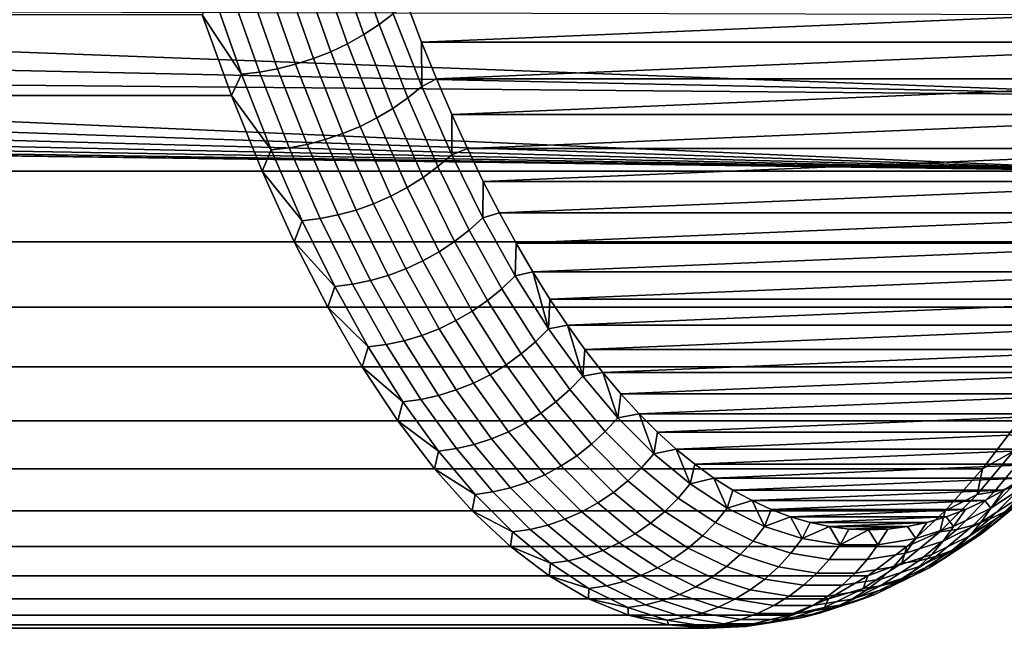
# Model space of a CAD drawing. Header units: metres. Extents: x -22 to 244, y -22 to 22.
# Tile 145 of 154: x 232.71 to 240.24, y -16 to -11.35. Entities that reach past the tile are written whole.
import ezdxf

# ---------------------------------------------------------------- set-up
doc = ezdxf.new("R2010")
doc.units = ezdxf.units.M
doc.layers.add('solid_10_151_023_XXX', color=7, linetype='CONTINUOUS')

msp = doc.modelspace()

# ---------------------------------------------------------------- linework, layer by layer
at = {"layer": 'solid_10_151_023_XXX'}
for points in [[(235.249039, -10.794318, 227.906372), (235.458191, -11.389178, 227.331757), (235.567169, -11.306317, 227.290253), (235.359558, -10.715785, 227.860672)], [(235.458191, -11.389178, 227.331757), (235.249039, -10.794318, 227.906372), (235.131012, -10.866633, 227.94252), (235.341553, -11.465479, 227.364059)], [(235.341553, -11.465479, 227.364059), (235.131012, -10.866633, 227.94252), (235.006546, -10.932074, 227.968796), (235.218353, -11.534526, 227.386856)], [(235.218353, -11.534526, 227.386856), (235.006546, -10.932074, 227.968796), (234.876755, -10.990043, 227.98497), (235.089676, -11.59569, 227.399948)], [(234.956726, -11.648415, 227.403198), (234.742828, -11.040014, 227.990891), (234.605988, -11.081532, 227.986496), (234.820694, -11.692222, 227.396606)], [(235.089676, -11.59569, 227.399948), (234.876755, -10.990043, 227.98497), (234.742828, -11.040014, 227.990891), (234.956726, -11.648415, 227.403198)], [(234.544373, -11.751571, 227.354172), (234.328568, -11.137782, 227.947067), (234.190506, -11.152001, 227.912369), (234.406586, -11.766573, 227.318726)], [(234.682831, -11.726711, 227.380219), (234.467484, -11.114222, 227.971848), (234.328568, -11.137782, 227.947067), (234.544373, -11.751571, 227.354172)], [(234.820694, -11.692222, 227.396606), (234.605988, -11.081532, 227.986496), (234.467484, -11.114222, 227.971848), (234.682831, -11.726711, 227.380219)], [(234.406586, -11.766573, 227.318726), (234.190506, -11.152001, 227.912369), (234.107681, -11.313817, 227.722549)], [(230.357376, -11.287103, 202.249817), (241.846634, -11.313816, 206.45993), (241.623581, -11.930378, 207.072769), (229.83902, -11.492523, 202.282745)], [(235.567169, -11.306317, 227.290253), (235.785599, -11.862514, 226.690125), (235.783493, -11.523905, 226.91922), (235.672348, -11.234073, 227.224609)], [(242.725174, -11.234073, 207.847137), (235.672348, -11.234073, 227.224609), (235.783493, -11.523905, 226.91922)], [(242.725174, -11.234073, 207.847137), (235.783493, -11.523905, 226.91922), (242.614014, -11.523905, 208.152527)], [(234.330734, -11.930378, 227.109711), (234.107681, -11.313817, 227.722549), (106.87326, -11.313708, 181.413116), (107.096313, -11.930275, 180.800293)], [(234.406586, -11.766573, 227.318726), (234.107681, -11.313817, 227.722549), (234.330734, -11.930378, 227.109711)], [(235.458191, -11.389178, 227.331757), (235.678207, -11.94945, 226.727234), (235.785599, -11.862514, 226.690125), (235.567169, -11.306317, 227.290253)], [(235.678207, -11.94945, 226.727234), (235.458191, -11.389178, 227.331757), (235.341553, -11.465479, 227.364059), (235.563065, -12.029505, 226.755478)], [(229.334534, -11.669112, 202.29628), (229.83902, -11.492523, 202.282745), (241.623581, -11.930378, 207.072769)], [(235.563065, -12.029505, 226.755478), (235.341553, -11.465479, 227.364059), (235.218353, -11.534526, 227.386856), (235.441193, -12.101948, 226.774612)], [(235.441193, -12.101948, 226.774612), (235.218353, -11.534526, 227.386856), (235.089676, -11.59569, 227.399948), (235.313705, -12.166121, 226.784454)], [(242.614014, -11.523905, 208.152527), (235.783493, -11.523905, 226.91922), (235.897446, -11.804362, 226.60614)], [(235.785599, -11.862514, 226.690125), (235.897446, -11.804362, 226.60614), (235.783493, -11.523905, 226.91922)], [(242.614014, -11.523905, 208.152527), (235.897446, -11.804362, 226.60614), (242.500061, -11.804362, 208.465591)], [(235.181763, -12.221439, 226.784912), (234.956726, -11.648415, 227.403198), (234.820694, -11.692222, 227.396606), (235.046585, -12.267401, 226.776001)], [(235.313705, -12.166121, 226.784454), (235.089676, -11.59569, 227.399948), (234.956726, -11.648415, 227.403198), (235.181763, -12.221439, 226.784912)], [(228.844177, -11.81937, 202.290634), (229.334534, -11.669112, 202.29628), (241.623581, -11.930378, 207.072769)], [(234.909378, -12.303588, 226.757767), (234.682831, -11.726711, 227.380219), (234.544373, -11.751571, 227.354172), (234.771393, -12.32967, 226.730408)], [(235.046585, -12.267401, 226.776001), (234.820694, -11.692222, 227.396606), (234.682831, -11.726711, 227.380219), (234.909378, -12.303588, 226.757767)], [(234.633896, -12.34541, 226.694153), (234.406586, -11.766573, 227.318726), (234.330734, -11.930378, 227.109711)], [(234.771393, -12.32967, 226.730408), (234.544373, -11.751571, 227.354172), (234.406586, -11.766573, 227.318726), (234.633896, -12.34541, 226.694153)], [(235.785599, -11.862514, 226.690125), (236.014175, -12.382683, 226.062119), (236.014099, -12.075207, 226.28566), (235.897446, -11.804362, 226.60614)], [(242.500061, -11.804362, 208.465591), (235.897446, -11.804362, 226.60614), (236.014099, -12.075207, 226.28566)], [(242.500061, -11.804362, 208.465591), (236.014099, -12.075207, 226.28566), (242.383423, -12.075207, 208.786072)], [(228.844177, -11.81937, 202.290634), (241.623581, -11.930378, 207.072769), (241.389053, -12.509411, 207.717148), (228.367523, -11.94566, 202.26619)], [(235.678207, -11.94945, 226.727234), (235.908463, -12.473433, 226.09462), (236.014175, -12.382683, 226.062119), (235.785599, -11.862514, 226.690125)], [(234.565262, -12.509412, 226.465332), (234.330734, -11.930378, 227.109711), (107.096313, -11.930275, 180.800293), (107.330841, -12.509304, 180.15593)], [(227.903259, -12.050183, 202.223297), (228.367523, -11.94566, 202.26619), (241.389053, -12.509411, 207.717148)], [(234.633896, -12.34541, 226.694153), (234.330734, -11.930378, 227.109711), (234.565262, -12.509412, 226.465332)], [(235.908463, -12.473433, 226.09462), (235.678207, -11.94945, 226.727234), (235.563065, -12.029505, 226.755478), (235.794861, -12.556997, 226.118622)], [(235.794861, -12.556997, 226.118622), (235.563065, -12.029505, 226.755478), (235.441193, -12.101948, 226.774612), (235.674377, -12.632617, 226.133926)], [(227.450058, -12.134744, 202.162201), (227.903259, -12.050183, 202.223297), (241.389053, -12.509411, 207.717148)], [(235.674377, -12.632617, 226.133926), (235.441193, -12.101948, 226.774612), (235.313705, -12.166121, 226.784454), (235.548126, -12.699603, 226.140366)], [(242.383423, -12.075207, 208.786072), (236.014099, -12.075207, 226.28566), (236.133316, -12.336155, 225.958099)], [(236.014175, -12.382683, 226.062119), (236.133316, -12.336155, 225.958099), (236.014099, -12.075207, 226.28566)], [(242.383423, -12.075207, 208.786072), (236.133316, -12.336155, 225.958099), (242.264191, -12.336155, 209.113632)], [(227.005829, -12.200898, 202.082962), (227.450058, -12.134744, 202.162201), (241.389053, -12.509411, 207.717148)], [(235.548126, -12.699603, 226.140366), (235.313705, -12.166121, 226.784454), (235.181763, -12.221439, 226.784912), (235.417267, -12.757348, 226.137909)], [(226.136169, -12.282031, 201.869019), (226.568588, -12.249748, 201.985397), (241.389053, -12.509411, 207.717148)], [(226.568588, -12.249748, 201.985397), (227.005829, -12.200898, 202.082962), (241.389053, -12.509411, 207.717148)], [(235.417267, -12.757348, 226.137909), (235.181763, -12.221439, 226.784912), (235.046585, -12.267401, 226.776001), (235.282959, -12.805326, 226.126541)], [(225.706558, -12.298071, 201.733124), (241.389053, -12.509411, 207.717148), (114.154709, -12.509304, 161.407501)], [(225.706558, -12.298071, 201.733124), (226.136169, -12.282031, 201.869019), (241.389053, -12.509411, 207.717148)], [(235.008972, -12.870324, 226.077667), (234.771393, -12.32967, 226.730408), (234.633896, -12.34541, 226.694153), (234.87178, -12.886755, 226.040588)], [(235.146454, -12.843099, 226.106415), (234.909378, -12.303588, 226.757767), (234.771393, -12.32967, 226.730408), (235.008972, -12.870324, 226.077667)], [(235.282959, -12.805326, 226.126541), (235.046585, -12.267401, 226.776001), (234.909378, -12.303588, 226.757767), (235.146454, -12.843099, 226.106415)], [(236.014175, -12.382683, 226.062119), (236.252213, -12.865248, 225.408127), (236.255051, -12.587052, 225.623657), (236.133316, -12.336155, 225.958099)], [(242.264191, -12.336155, 209.113632), (236.133316, -12.336155, 225.958099), (236.255051, -12.587052, 225.623657)], [(242.264191, -12.336155, 209.113632), (236.255051, -12.587052, 225.623657), (242.142471, -12.587052, 209.44809)], [(234.87178, -12.886755, 226.040588), (234.633896, -12.34541, 226.694153), (234.565262, -12.509412, 226.465332)], [(235.908463, -12.473433, 226.09462), (236.148239, -12.959533, 225.435837), (236.252213, -12.865248, 225.408127), (236.014175, -12.382683, 226.062119)], [(236.148239, -12.959533, 225.435837), (235.908463, -12.473433, 226.09462), (235.794861, -12.556997, 226.118622), (236.03624, -13.046354, 225.455444)], [(234.810516, -13.049059, 225.791504), (234.565262, -12.509412, 226.465332), (107.330841, -12.509304, 180.15593), (107.576103, -13.048974, 179.482086)], [(241.143799, -13.049058, 208.390976), (113.909454, -13.048974, 162.081345), (114.154709, -12.509304, 161.407501), (241.389053, -12.509411, 207.717148)], [(234.87178, -12.886755, 226.040588), (234.565262, -12.509412, 226.465332), (234.810516, -13.049059, 225.791504)], [(236.03624, -13.046354, 225.455444), (235.794861, -12.556997, 226.118622), (235.674377, -12.632617, 226.133926), (235.917206, -13.124921, 225.466736)], [(235.917206, -13.124921, 225.466736), (235.674377, -12.632617, 226.133926), (235.548126, -12.699603, 226.140366), (235.792252, -13.194518, 225.46965)], [(236.252213, -12.865248, 225.408127), (236.379196, -12.827742, 225.282532), (236.255051, -12.587052, 225.623657)], [(242.142471, -12.587052, 209.44809), (236.255051, -12.587052, 225.623657), (236.379196, -12.827742, 225.282532)], [(242.142471, -12.587052, 209.44809), (236.379196, -12.827742, 225.282532), (242.018311, -12.827742, 209.7892)], [(235.792252, -13.194518, 225.46965), (235.548126, -12.699603, 226.140366), (235.417267, -12.757348, 226.137909), (235.662491, -13.254513, 225.464127)], [(235.662491, -13.254513, 225.464127), (235.417267, -12.757348, 226.137909), (235.282959, -12.805326, 226.126541), (235.529114, -13.30436, 225.450241)], [(235.393326, -13.343605, 225.428116), (235.146454, -12.843099, 226.106415), (235.008972, -12.870324, 226.077667), (235.256378, -13.371892, 225.397934)], [(235.529114, -13.30436, 225.450241), (235.282959, -12.805326, 226.126541), (235.146454, -12.843099, 226.106415), (235.393326, -13.343605, 225.428116)], [(236.148239, -12.959533, 225.435837), (236.396805, -13.406276, 224.752899), (236.498978, -13.30874, 224.730164), (236.252213, -12.865248, 225.408127)], [(236.252213, -12.865248, 225.408127), (236.498978, -13.30874, 224.730164), (236.505615, -13.057894, 224.935196), (236.379196, -12.827742, 225.282532)], [(242.018311, -12.827742, 209.7892), (236.379196, -12.827742, 225.282532), (236.505615, -13.057894, 224.935196)], [(242.018311, -12.827742, 209.7892), (236.505615, -13.057894, 224.935196), (241.891891, -13.057894, 210.136536)], [(235.119507, -13.388964, 225.359985), (234.87178, -12.886755, 226.040588), (234.810516, -13.049059, 225.791504)], [(235.256378, -13.371892, 225.397934), (235.008972, -12.870324, 226.077667), (234.87178, -12.886755, 226.040588), (235.119507, -13.388964, 225.359985)], [(236.396805, -13.406276, 224.752899), (236.148239, -12.959533, 225.435837), (236.03624, -13.046354, 225.455444), (236.286469, -13.49609, 224.767929)], [(235.06575, -13.547657, 225.090286), (234.810516, -13.049059, 225.791504), (107.576103, -13.048974, 179.482086), (107.831322, -13.547587, 178.780853)], [(240.888565, -13.547657, 209.092194), (113.654228, -13.547587, 162.782562), (113.909454, -13.048974, 162.081345), (241.143799, -13.049058, 208.390976)], [(235.119507, -13.388964, 225.359985), (234.810516, -13.049059, 225.791504), (235.06575, -13.547657, 225.090286)], [(236.286469, -13.49609, 224.767929), (236.03624, -13.046354, 225.455444), (235.917206, -13.124921, 225.466736), (236.168961, -13.577365, 224.775085)], [(236.498978, -13.30874, 224.730164), (236.634247, -13.277403, 224.581818), (236.505615, -13.057894, 224.935196)], [(241.891891, -13.057894, 210.136536), (236.505615, -13.057894, 224.935196), (236.634247, -13.277403, 224.581818)], [(241.891891, -13.057894, 210.136536), (236.634247, -13.277403, 224.581818), (241.763275, -13.277403, 210.489914)], [(236.168961, -13.577365, 224.775085), (235.917206, -13.124921, 225.466736), (235.792252, -13.194518, 225.46965), (236.045334, -13.649362, 224.774323)], [(236.045334, -13.649362, 224.774323), (235.792252, -13.194518, 225.46965), (235.662491, -13.254513, 225.464127), (235.916718, -13.711425, 224.765656)], [(235.784302, -13.76299, 224.74913), (235.529114, -13.30436, 225.450241), (235.393326, -13.343605, 225.428116), (235.649277, -13.803588, 224.72493)], [(235.916718, -13.711425, 224.765656), (235.662491, -13.254513, 225.464127), (235.529114, -13.30436, 225.450241), (235.784302, -13.76299, 224.74913)], [(236.396805, -13.406276, 224.752899), (236.653427, -13.812304, 224.047882), (236.753708, -13.711815, 224.030258), (236.498978, -13.30874, 224.730164)], [(236.498978, -13.30874, 224.730164), (236.753708, -13.711815, 224.030258), (236.634247, -13.277403, 224.581818)], [(241.763275, -13.277403, 210.489914), (236.634247, -13.277403, 224.581818), (236.764999, -13.486154, 224.22258)], [(236.753708, -13.711815, 224.030258), (236.764999, -13.486154, 224.22258), (236.634247, -13.277403, 224.581818)], [(241.763275, -13.277403, 210.489914), (236.764999, -13.486154, 224.22258), (241.632523, -13.486154, 210.849167)], [(235.376312, -13.85051, 224.654404), (235.119507, -13.388964, 225.359985), (235.06575, -13.547657, 225.090286)], [(235.512863, -13.83285, 224.693253), (235.256378, -13.371892, 225.397934), (235.119507, -13.388964, 225.359985), (235.376312, -13.85051, 224.654404)], [(235.649277, -13.803588, 224.72493), (235.393326, -13.343605, 225.428116), (235.256378, -13.371892, 225.397934), (235.512863, -13.83285, 224.693253)], [(236.653427, -13.812304, 224.047882), (236.396805, -13.406276, 224.752899), (236.286469, -13.49609, 224.767929), (236.5448, -13.904839, 224.058167)], [(236.5448, -13.904839, 224.058167), (236.286469, -13.49609, 224.767929), (236.168961, -13.577365, 224.775085), (236.428833, -13.988575, 224.061066)], [(236.753708, -13.711815, 224.030258), (236.89769, -13.683827, 223.858017), (236.764999, -13.486154, 224.22258)], [(241.632523, -13.486154, 210.849167), (236.764999, -13.486154, 224.22258), (236.89769, -13.683827, 223.858017)], [(241.632523, -13.486154, 210.849167), (236.89769, -13.683827, 223.858017), (241.499832, -13.683827, 211.213715)], [(235.330124, -14.003634, 224.363892), (235.06575, -13.547657, 225.090286), (107.831322, -13.547587, 178.780853), (108.095711, -14.003574, 178.054474)], [(240.624191, -14.003633, 209.818588), (113.389839, -14.003574, 163.508957), (113.654228, -13.547587, 162.782562), (240.888565, -13.547657, 209.092194)], [(235.376312, -13.85051, 224.654404), (235.06575, -13.547657, 225.090286), (235.330124, -14.003634, 224.363892)], [(236.428833, -13.988575, 224.061066), (236.168961, -13.577365, 224.775085), (236.045334, -13.649362, 224.774323), (236.306595, -14.062752, 224.056519)], [(236.306595, -14.062752, 224.056519), (236.045334, -13.649362, 224.774323), (235.916718, -13.711425, 224.765656), (236.179169, -14.126695, 224.044571)], [(236.753708, -13.711815, 224.030258), (237.015656, -14.073247, 223.310562), (236.89769, -13.683827, 223.858017)], [(241.499832, -13.683827, 211.213715), (236.89769, -13.683827, 223.858017), (237.032257, -13.870348, 223.488281)], [(237.015656, -14.073247, 223.310562), (237.032257, -13.870348, 223.488281), (236.89769, -13.683827, 223.858017)], [(241.499832, -13.683827, 211.213715), (237.032257, -13.870348, 223.488281), (241.365265, -13.870348, 211.58345)], [(236.047729, -14.179822, 224.025345), (235.784302, -13.76299, 224.74913), (235.649277, -13.803588, 224.72493), (235.913483, -14.22165, 223.999008)], [(236.179169, -14.126695, 224.044571), (235.916718, -13.711425, 224.765656), (235.784302, -13.76299, 224.74913), (236.047729, -14.179822, 224.025345)], [(236.653427, -13.812304, 224.047882), (236.917282, -14.176386, 223.322906), (237.015656, -14.073247, 223.310562), (236.753708, -13.711815, 224.030258)], [(235.777634, -14.251799, 223.965805), (235.512863, -13.83285, 224.693253), (235.376312, -13.85051, 224.654404), (235.641418, -14.269993, 223.926025)], [(235.913483, -14.22165, 223.999008), (235.649277, -13.803588, 224.72493), (235.512863, -13.83285, 224.693253), (235.777634, -14.251799, 223.965805)], [(236.917282, -14.176386, 223.322906), (236.653427, -13.812304, 224.047882), (236.5448, -13.904839, 224.058167), (236.81044, -14.271358, 223.328339)], [(235.641418, -14.269993, 223.926025), (235.376312, -13.85051, 224.654404), (235.330124, -14.003634, 224.363892)], [(236.81044, -14.271358, 223.328339), (236.5448, -13.904839, 224.058167), (236.428833, -13.988575, 224.061066), (236.696075, -14.357303, 223.326828)], [(237.015656, -14.073247, 223.310562), (237.16864, -14.045617, 223.113571), (237.032257, -13.870348, 223.488281)], [(241.365265, -13.870348, 211.58345), (237.032257, -13.870348, 223.488281), (237.16864, -14.045617, 223.113571)], [(241.365265, -13.870348, 211.58345), (237.16864, -14.045617, 223.113571), (241.228882, -14.045617, 211.95816)], [(236.696075, -14.357303, 223.326828), (236.428833, -13.988575, 224.061066), (236.306595, -14.062752, 224.056519), (236.575241, -14.433434, 223.31839)], [(235.602844, -14.415548, 223.614624), (235.330124, -14.003634, 224.363892), (108.095711, -14.003574, 178.054474), (108.368423, -14.415502, 177.305191)], [(240.351471, -14.415548, 210.567856), (113.117126, -14.415502, 164.25824), (113.389839, -14.003574, 163.508957), (240.624191, -14.003633, 209.818588)], [(235.641418, -14.269993, 223.926025), (235.330124, -14.003634, 224.363892), (235.602844, -14.415548, 223.614624)], [(236.575241, -14.433434, 223.31839), (236.306595, -14.062752, 224.056519), (236.179169, -14.126695, 224.044571), (236.449051, -14.499063, 223.303101)], [(236.917282, -14.176386, 223.322906), (237.187622, -14.497414, 222.580185), (237.284027, -14.391939, 222.573242), (237.015656, -14.073247, 223.310562)], [(237.015656, -14.073247, 223.310562), (237.284027, -14.391939, 222.573242), (237.16864, -14.045617, 223.113571)], [(241.228882, -14.045617, 211.95816), (237.16864, -14.045617, 223.113571), (237.306625, -14.20937, 222.734451)], [(237.284027, -14.391939, 222.573242), (237.306625, -14.20937, 222.734451), (237.16864, -14.045617, 223.113571)], [(241.228882, -14.045617, 211.95816), (237.306625, -14.20937, 222.734451), (241.090881, -14.20937, 212.33728)], [(236.449051, -14.499063, 223.303101), (236.179169, -14.126695, 224.044571), (236.047729, -14.179822, 224.025345), (236.318634, -14.553591, 223.281082)], [(236.185165, -14.59652, 223.252548), (235.913483, -14.22165, 223.999008), (235.777634, -14.251799, 223.965805), (236.049896, -14.627464, 223.217758)], [(236.318634, -14.553591, 223.281082), (236.047729, -14.179822, 224.025345), (235.913483, -14.22165, 223.999008), (236.185165, -14.59652, 223.252548)], [(237.187622, -14.497414, 222.580185), (236.917282, -14.176386, 223.322906), (236.81044, -14.271358, 223.328339), (237.082581, -14.594538, 222.580643)], [(237.284027, -14.391939, 222.573242), (237.446167, -14.361538, 222.351074), (237.306625, -14.20937, 222.734451)], [(241.090881, -14.20937, 212.33728), (237.306625, -14.20937, 222.734451), (237.446167, -14.361538, 222.351074)], [(241.090881, -14.20937, 212.33728), (237.446167, -14.361538, 222.351074), (240.951355, -14.361538, 212.720657)], [(235.914032, -14.646138, 223.177017), (235.641418, -14.269993, 223.926025), (235.602844, -14.415548, 223.614624)], [(236.049896, -14.627464, 223.217758), (235.777634, -14.251799, 223.965805), (235.641418, -14.269993, 223.926025), (235.914032, -14.646138, 223.177017)], [(237.082581, -14.594538, 222.580643), (236.81044, -14.271358, 223.328339), (236.696075, -14.357303, 223.326828), (236.969849, -14.682427, 222.574631)], [(236.969849, -14.682427, 222.574631), (236.696075, -14.357303, 223.326828), (236.575241, -14.433434, 223.31839), (236.850479, -14.760283, 222.56221)], [(237.284027, -14.391939, 222.573242), (237.557983, -14.666924, 221.820541), (237.446167, -14.361538, 222.351074)], [(240.951355, -14.361538, 212.720657), (237.446167, -14.361538, 222.351074), (237.587173, -14.502032, 221.963669)], [(237.557983, -14.666924, 221.820541), (237.587173, -14.502032, 221.963669), (237.446167, -14.361538, 222.351074)], [(240.951355, -14.361538, 212.720657), (237.587173, -14.502032, 221.963669), (240.810349, -14.502032, 213.108063)], [(235.883026, -14.782108, 222.844833), (235.602844, -14.415548, 223.614624), (108.368423, -14.415502, 177.305191), (108.648605, -14.782073, 176.535385)], [(240.071289, -14.782108, 211.337646), (112.836945, -14.782073, 165.02803), (113.117126, -14.415502, 164.25824), (240.351471, -14.415548, 210.567856)], [(235.914032, -14.646138, 223.177017), (235.602844, -14.415548, 223.614624), (235.883026, -14.782108, 222.844833)], [(236.850479, -14.760283, 222.56221), (236.575241, -14.433434, 223.31839), (236.449051, -14.499063, 223.303101), (236.725525, -14.827398, 222.543472)], [(237.187622, -14.497414, 222.580185), (237.463577, -14.774413, 221.82196), (237.557983, -14.666924, 221.820541), (237.284027, -14.391939, 222.573242)], [(240.308578, -14.646138, 211.103119), (240.071289, -14.782108, 211.337646), (240.351471, -14.415548, 210.567856)], [(236.725525, -14.827398, 222.543472), (236.449051, -14.499063, 223.303101), (236.318634, -14.553591, 223.281082), (236.596146, -14.88316, 222.5186)], [(237.463577, -14.774413, 221.82196), (237.187622, -14.497414, 222.580185), (237.082581, -14.594538, 222.580643), (237.360397, -14.873393, 221.817352)], [(237.557983, -14.666924, 221.820541), (237.729462, -14.630669, 221.572739), (237.587173, -14.502032, 221.963669)], [(240.810349, -14.502032, 213.108063), (237.587173, -14.502032, 221.963669), (237.729462, -14.630669, 221.572739)], [(240.810349, -14.502032, 213.108063), (237.729462, -14.630669, 221.572739), (240.66806, -14.630669, 213.498993)], [(236.463516, -14.927063, 222.487808), (236.185165, -14.59652, 223.252548), (236.049896, -14.627464, 223.217758), (236.328827, -14.958707, 222.451401)], [(236.596146, -14.88316, 222.5186), (236.318634, -14.553591, 223.281082), (236.185165, -14.59652, 223.252548), (236.463516, -14.927063, 222.487808)], [(237.360397, -14.873393, 221.817352), (237.082581, -14.594538, 222.580643), (236.969849, -14.682427, 222.574631), (237.249344, -14.962962, 221.806747)], [(240.564835, -14.59652, 211.219543), (240.286484, -14.927063, 211.984283), (240.159912, -14.958707, 211.925598), (240.438843, -14.627464, 211.159241)], [(236.193314, -14.977803, 222.409683), (235.914032, -14.646138, 223.177017), (235.883026, -14.782108, 222.844833)], [(236.328827, -14.958707, 222.451401), (236.049896, -14.627464, 223.217758), (235.914032, -14.646138, 223.177017), (236.193314, -14.977803, 222.409683)], [(237.463577, -14.774413, 221.82196), (237.744354, -15.006543, 221.050568), (237.8367, -14.897365, 221.054764), (237.557983, -14.666924, 221.820541)], [(237.557983, -14.666924, 221.820541), (237.8367, -14.897365, 221.054764), (237.729462, -14.630669, 221.572739)], [(240.66806, -14.630669, 213.498993), (237.729462, -14.630669, 221.572739), (237.87294, -14.747367, 221.178528)], [(237.8367, -14.897365, 221.054764), (237.87294, -14.747367, 221.178528), (237.729462, -14.630669, 221.572739)], [(240.66806, -14.630669, 213.498993), (237.87294, -14.747367, 221.178528), (240.524582, -14.747367, 213.893204)], [(240.438843, -14.627464, 211.159241), (240.159912, -14.958707, 211.925598), (240.029297, -14.977803, 211.870453), (240.308578, -14.646138, 211.103119)], [(240.308578, -14.646138, 211.103119), (240.029297, -14.977803, 211.870453), (240.071289, -14.782108, 211.337646)], [(237.249344, -14.962962, 221.806747), (236.969849, -14.682427, 222.574631), (236.850479, -14.760283, 222.56221), (237.131439, -15.042306, 221.790253)], [(237.8367, -14.897365, 221.054764), (238.017517, -14.852056, 220.781281), (237.87294, -14.747367, 221.178528)], [(240.524582, -14.747367, 213.893204), (237.87294, -14.747367, 221.178528), (238.017517, -14.852056, 220.781281)], [(240.524582, -14.747367, 213.893204), (238.017517, -14.852056, 220.781281), (240.37999, -14.852056, 214.290451)], [(236.169785, -15.10216, 222.056946), (235.883026, -14.782108, 222.844833), (108.648605, -14.782073, 176.535385), (108.935379, -15.102134, 175.747482)], [(239.784531, -15.10216, 212.125534), (112.550171, -15.102134, 165.815948), (112.836945, -14.782073, 165.02803), (240.071289, -14.782108, 211.337646)], [(236.193314, -14.977803, 222.409683), (235.883026, -14.782108, 222.844833), (236.169785, -15.10216, 222.056946)], [(237.131439, -15.042306, 221.790253), (236.850479, -14.760283, 222.56221), (236.725525, -14.827398, 222.543472), (237.007782, -15.110703, 221.768005)], [(237.744354, -15.006543, 221.050568), (237.463577, -14.774413, 221.82196), (237.360397, -14.873393, 221.817352), (237.643036, -15.107078, 221.040787)], [(240.029297, -14.977803, 211.870453), (239.784531, -15.10216, 212.125534), (240.071289, -14.782108, 211.337646)], [(236.879456, -15.16753, 221.740204), (236.596146, -14.88316, 222.5186), (236.463516, -14.927063, 222.487808), (236.747665, -15.212272, 221.707138)], [(237.007782, -15.110703, 221.768005), (236.725525, -14.827398, 222.543472), (236.596146, -14.88316, 222.5186), (236.879456, -15.16753, 221.740204)], [(237.643036, -15.107078, 221.040787), (237.360397, -14.873393, 221.817352), (237.249344, -14.962962, 221.806747), (237.533691, -15.198054, 221.025497)], [(237.744354, -15.006543, 221.050568), (238.029068, -15.193099, 220.268326), (238.119354, -15.082563, 220.278198), (237.8367, -14.897365, 221.054764)], [(237.8367, -14.897365, 221.054764), (238.119354, -15.082563, 220.278198), (238.017517, -14.852056, 220.781281)], [(240.37999, -14.852056, 214.290451), (238.017517, -14.852056, 220.781281), (238.163071, -14.94463, 220.381393)], [(238.119354, -15.082563, 220.278198), (238.163071, -14.94463, 220.381393), (238.017517, -14.852056, 220.781281)], [(240.37999, -14.852056, 214.290451), (238.163071, -14.94463, 220.381393), (240.234436, -14.94463, 214.690353)], [(240.407883, -14.88316, 212.045944), (240.124573, -15.16753, 212.824341), (240.00235, -15.212272, 212.764954), (240.286484, -14.927063, 211.984283)], [(240.059113, -15.193099, 214.690826), (240.343826, -15.006543, 213.908585), (240.417267, -14.897365, 213.964737), (240.134628, -15.082563, 214.741287)], [(240.52298, -14.827398, 212.110062), (240.240723, -15.110703, 212.885529), (240.124573, -15.16753, 212.824341), (240.407883, -14.88316, 212.045944)], [(240.134628, -15.082563, 214.741287), (240.417267, -14.897365, 213.964737), (240.37999, -14.852056, 214.290451), (240.234436, -14.94463, 214.690353)], [(240.542572, -14.873393, 213.074387), (240.259918, -15.107078, 213.850952), (240.166336, -15.198054, 213.792374), (240.450684, -14.962962, 213.011124)], [(236.613571, -15.24452, 221.669067), (236.328827, -14.958707, 222.451401), (236.193314, -14.977803, 222.409683), (236.478424, -15.263982, 221.626358)], [(236.747665, -15.212272, 221.707138), (236.463516, -14.927063, 222.487808), (236.328827, -14.958707, 222.451401), (236.613571, -15.24452, 221.669067)], [(237.533691, -15.198054, 221.025497), (237.249344, -14.962962, 221.806747), (237.131439, -15.042306, 221.790253), (237.417297, -15.278645, 221.004852)], [(238.119354, -15.082563, 220.278198), (238.309433, -15.025001, 219.979248), (238.163071, -14.94463, 220.381393)], [(240.234436, -14.94463, 214.690353), (238.163071, -14.94463, 220.381393), (238.309433, -15.025001, 219.979248)], [(240.234436, -14.94463, 214.690353), (238.309433, -15.025001, 219.979248), (240.088074, -15.025001, 215.092499)], [(240.159912, -14.958707, 211.925598), (239.875168, -15.24452, 212.707932), (239.744186, -15.263982, 212.653778), (240.029297, -14.977803, 211.870453)], [(240.286484, -14.927063, 211.984283), (240.00235, -15.212272, 212.764954), (239.875168, -15.24452, 212.707932), (240.159912, -14.958707, 211.925598)], [(240.450684, -14.962962, 213.011124), (240.166336, -15.198054, 213.792374), (240.063904, -15.278645, 213.733368), (240.349762, -15.042306, 212.947983)], [(240.134628, -15.082563, 214.741287), (240.234436, -14.94463, 214.690353), (240.088074, -15.025001, 215.092499)], [(236.478424, -15.263982, 221.626358), (236.193314, -14.977803, 222.409683), (236.169785, -15.10216, 222.056946)], [(237.417297, -15.278645, 221.004852), (237.131439, -15.042306, 221.790253), (237.007782, -15.110703, 221.768005), (237.294937, -15.348116, 220.979034)], [(238.029068, -15.193099, 220.268326), (237.744354, -15.006543, 221.050568), (237.643036, -15.107078, 221.040787), (237.929657, -15.294884, 220.253296)], [(238.119354, -15.082563, 220.278198), (238.405045, -15.221956, 219.49324), (238.309433, -15.025001, 219.979248)], [(240.088074, -15.025001, 215.092499), (238.309433, -15.025001, 219.979248), (238.456543, -15.093121, 219.575089)], [(238.405045, -15.221956, 219.49324), (238.456543, -15.093121, 219.575089), (238.309433, -15.025001, 219.979248)], [(240.088074, -15.025001, 215.092499), (238.456543, -15.093121, 219.575089), (239.940979, -15.093121, 215.496643)], [(240.029297, -14.977803, 211.870453), (239.744186, -15.263982, 212.653778), (239.784531, -15.10216, 212.125534)], [(239.848923, -15.221956, 215.526245), (240.134628, -15.082563, 214.741287), (240.088074, -15.025001, 215.092499), (239.940979, -15.093121, 215.496643)], [(240.349762, -15.042306, 212.947983), (240.063904, -15.278645, 213.733368), (239.953568, -15.348116, 213.674484), (240.240723, -15.110703, 212.885529)], [(240.343826, -15.006543, 213.908585), (240.059113, -15.193099, 214.690826), (239.973297, -15.294884, 214.638428), (240.259918, -15.107078, 213.850952)], [(236.46225, -15.374696, 221.253418), (236.169785, -15.10216, 222.056946), (108.935379, -15.102134, 175.747482), (109.227844, -15.374677, 174.943954)], [(239.492065, -15.374696, 212.929062), (112.257706, -15.374677, 166.619476), (112.550171, -15.102134, 165.815948), (239.784531, -15.10216, 212.125534)], [(236.478424, -15.263982, 221.626358), (236.169785, -15.10216, 222.056946), (236.46225, -15.374696, 221.253418)], [(237.294937, -15.348116, 220.979034), (237.007782, -15.110703, 221.768005), (236.879456, -15.16753, 221.740204), (237.167694, -15.405837, 220.948288)], [(237.929657, -15.294884, 220.253296), (237.643036, -15.107078, 221.040787), (237.533691, -15.198054, 221.025497), (237.822037, -15.386991, 220.233276)], [(238.029068, -15.193099, 220.268326), (238.316864, -15.333514, 219.477615), (238.405045, -15.221956, 219.49324), (238.119354, -15.082563, 220.278198)], [(238.405045, -15.221956, 219.49324), (238.604279, -15.148944, 219.169174), (238.456543, -15.093121, 219.575089)], [(239.940979, -15.093121, 215.496643), (238.456543, -15.093121, 219.575089), (238.604279, -15.148944, 219.169174)], [(239.940979, -15.093121, 215.496643), (238.604279, -15.148944, 219.169174), (239.793228, -15.148944, 215.902557)], [(239.744186, -15.263982, 212.653778), (239.492065, -15.374696, 212.929062), (239.784531, -15.10216, 212.125534)], [(239.771317, -15.333514, 215.481537), (240.059113, -15.193099, 214.690826), (240.134628, -15.082563, 214.741287), (239.848923, -15.221956, 215.526245)], [(239.848923, -15.221956, 215.526245), (239.940979, -15.093121, 215.496643), (239.793228, -15.148944, 215.902557)], [(240.240723, -15.110703, 212.885529), (239.953568, -15.348116, 213.674484), (239.836334, -15.405837, 213.616257), (240.124573, -15.16753, 212.824341)], [(240.259918, -15.107078, 213.850952), (239.973297, -15.294884, 214.638428), (239.877991, -15.386991, 214.584595), (240.166336, -15.198054, 213.792374)], [(237.167694, -15.405837, 220.948288), (236.879456, -15.16753, 221.740204), (236.747665, -15.212272, 221.707138), (237.036743, -15.451282, 220.912872)], [(237.822037, -15.386991, 220.233276), (237.533691, -15.198054, 221.025497), (237.417297, -15.278645, 221.004852), (237.707184, -15.468583, 220.208435)], [(238.316864, -15.333514, 219.477615), (238.029068, -15.193099, 220.268326), (237.929657, -15.294884, 220.253296), (238.219391, -15.436239, 219.457291)], [(238.405045, -15.221956, 219.49324), (238.692947, -15.315121, 218.702255), (238.604279, -15.148944, 219.169174)], [(239.793228, -15.148944, 215.902557), (238.604279, -15.148944, 219.169174), (238.752457, -15.192397, 218.762054)], [(238.692947, -15.315121, 218.702255), (238.752457, -15.192397, 218.762054), (238.604279, -15.148944, 219.169174)], [(238.692947, -15.315121, 218.702255), (238.901001, -15.223459, 218.353928), (238.752457, -15.192397, 218.762054)], [(239.793228, -15.148944, 215.902557), (238.752457, -15.192397, 218.762054), (239.64505, -15.192397, 216.309692)], [(239.64505, -15.192397, 216.309692), (238.752457, -15.192397, 218.762054), (238.901001, -15.223459, 218.353928)], [(239.64505, -15.192397, 216.309692), (238.901001, -15.223459, 218.353928), (239.496506, -15.223459, 216.717804)], [(239.56102, -15.315121, 216.31723), (239.64505, -15.192397, 216.309692), (239.496506, -15.223459, 216.717804)], [(239.56102, -15.315121, 216.31723), (239.848923, -15.221956, 215.526245), (239.793228, -15.148944, 215.902557), (239.64505, -15.192397, 216.309692)], [(240.059113, -15.193099, 214.690826), (239.771317, -15.333514, 215.481537), (239.683578, -15.436239, 215.434448), (239.973297, -15.294884, 214.638428)], [(240.124573, -15.16753, 212.824341), (239.836334, -15.405837, 213.616257), (239.713257, -15.451282, 213.559219), (240.00235, -15.212272, 212.764954)], [(240.166336, -15.198054, 213.792374), (239.877991, -15.386991, 214.584595), (239.774033, -15.468583, 214.5298), (240.063904, -15.278645, 213.733368)], [(236.768494, -15.503804, 220.829391), (236.478424, -15.263982, 221.626358), (236.46225, -15.374696, 221.253418)], [(236.903275, -15.484036, 220.873123), (236.613571, -15.24452, 221.669067), (236.478424, -15.263982, 221.626358), (236.768494, -15.503804, 220.829391)], [(237.036743, -15.451282, 220.912872), (236.747665, -15.212272, 221.707138), (236.613571, -15.24452, 221.669067), (236.903275, -15.484036, 220.873123)], [(238.316864, -15.333514, 219.477615), (238.606873, -15.427361, 218.680832), (238.692947, -15.315121, 218.702255), (238.405045, -15.221956, 219.49324)], [(238.692947, -15.315121, 218.702255), (238.982162, -15.361774, 217.907654), (238.901001, -15.223459, 218.353928)], [(239.496506, -15.223459, 216.717804), (238.901001, -15.223459, 218.353928), (239.04985, -15.242114, 217.944992)], [(238.982162, -15.361774, 217.907654), (239.04985, -15.242114, 217.944992), (238.901001, -15.223459, 218.353928)], [(238.982162, -15.361774, 217.907654), (239.198761, -15.248332, 217.535873), (239.04985, -15.242114, 217.944992)], [(238.982162, -15.361774, 217.907654), (239.27182, -15.361774, 217.111832), (239.198761, -15.248332, 217.535873)], [(239.496506, -15.223459, 216.717804), (239.04985, -15.242114, 217.944992), (239.347656, -15.242114, 217.126755)], [(239.347656, -15.242114, 217.126755), (239.04985, -15.242114, 217.944992), (239.198761, -15.248332, 217.535873)], [(239.27182, -15.361774, 217.111832), (239.347656, -15.242114, 217.126755), (239.198761, -15.248332, 217.535873)], [(239.27182, -15.361774, 217.111832), (239.56102, -15.315121, 216.31723), (239.496506, -15.223459, 216.717804), (239.347656, -15.242114, 217.126755)], [(239.875168, -15.24452, 212.707932), (239.585464, -15.484036, 213.503876), (239.454117, -15.503804, 213.450745), (239.744186, -15.263982, 212.653778)], [(239.744186, -15.263982, 212.653778), (239.454117, -15.503804, 213.450745), (239.492065, -15.374696, 212.929062)], [(239.481308, -15.427361, 216.27832), (239.771317, -15.333514, 215.481537), (239.848923, -15.221956, 215.526245), (239.56102, -15.315121, 216.31723)], [(240.00235, -15.212272, 212.764954), (239.713257, -15.451282, 213.559219), (239.585464, -15.484036, 213.503876), (239.875168, -15.24452, 212.707932)], [(237.586121, -15.538918, 220.178986), (237.294937, -15.348116, 220.979034), (237.167694, -15.405837, 220.948288), (237.459991, -15.597357, 220.145233)], [(237.707184, -15.468583, 220.208435), (237.417297, -15.278645, 221.004852), (237.294937, -15.348116, 220.979034), (237.586121, -15.538918, 220.178986)], [(238.219391, -15.436239, 219.457291), (237.929657, -15.294884, 220.253296), (237.822037, -15.386991, 220.233276), (238.11351, -15.529198, 219.432465)], [(238.606873, -15.427361, 218.680832), (238.316864, -15.333514, 219.477615), (238.219391, -15.436239, 219.457291), (238.511337, -15.530715, 218.655167)], [(238.606873, -15.427361, 218.680832), (238.898193, -15.474357, 217.880402), (238.982162, -15.361774, 217.907654), (238.692947, -15.315121, 218.702255)], [(239.189972, -15.474357, 217.078751), (239.481308, -15.427361, 216.27832), (239.56102, -15.315121, 216.31723), (239.27182, -15.361774, 217.111832)], [(239.771317, -15.333514, 215.481537), (239.481308, -15.427361, 216.27832), (239.391632, -15.530715, 216.236572), (239.683578, -15.436239, 215.434448)], [(239.953568, -15.348116, 213.674484), (239.662384, -15.538918, 214.474533), (239.544037, -15.597357, 214.419327), (239.836334, -15.405837, 213.616257)], [(239.973297, -15.294884, 214.638428), (239.683578, -15.436239, 215.434448), (239.586517, -15.529198, 215.385406), (239.877991, -15.386991, 214.584595)], [(240.063904, -15.278645, 213.733368), (239.774033, -15.468583, 214.5298), (239.662384, -15.538918, 214.474533), (239.953568, -15.348116, 213.674484)], [(236.75946, -15.598859, 220.436813), (236.46225, -15.374696, 221.253418), (109.227844, -15.374677, 174.943954), (109.52507, -15.598846, 174.127335)], [(239.194839, -15.598858, 213.745667), (111.96048, -15.598846, 167.436096), (112.257706, -15.374677, 166.619476), (239.492065, -15.374696, 212.929062)], [(236.768494, -15.503804, 220.829391), (236.46225, -15.374696, 221.253418), (236.75946, -15.598859, 220.436813)], [(237.459991, -15.597357, 220.145233), (237.167694, -15.405837, 220.948288), (237.036743, -15.451282, 220.912872), (237.329895, -15.643366, 220.107437)], [(238.11351, -15.529198, 219.432465), (237.822037, -15.386991, 220.233276), (237.707184, -15.468583, 220.208435), (238.000198, -15.611545, 219.403381)], [(238.898193, -15.474357, 217.880402), (238.606873, -15.427361, 218.680832), (238.511337, -15.530715, 218.655167), (238.804611, -15.578025, 217.84938)], [(238.898193, -15.474357, 217.880402), (239.189972, -15.474357, 217.078751), (239.27182, -15.361774, 217.111832), (238.982162, -15.361774, 217.907654)], [(239.481308, -15.427361, 216.27832), (239.189972, -15.474357, 217.078751), (239.098343, -15.578025, 217.042358), (239.391632, -15.530715, 216.236572)], [(239.454117, -15.503804, 213.450745), (239.194839, -15.598858, 213.745667), (239.492065, -15.374696, 212.929062)], [(239.836334, -15.405837, 213.616257), (239.544037, -15.597357, 214.419327), (239.420105, -15.643366, 214.364639), (239.713257, -15.451282, 213.559219)], [(239.877991, -15.386991, 214.584595), (239.586517, -15.529198, 215.385406), (239.481018, -15.611545, 215.334854), (239.774033, -15.468583, 214.5298)], [(237.197052, -15.676528, 220.065979), (236.903275, -15.484036, 220.873123), (236.768494, -15.503804, 220.829391), (237.062653, -15.696542, 220.021225)], [(237.329895, -15.643366, 220.107437), (237.036743, -15.451282, 220.912872), (236.903275, -15.484036, 220.873123), (237.197052, -15.676528, 220.065979)], [(238.000198, -15.611545, 219.403381), (237.707184, -15.468583, 220.208435), (237.586121, -15.538918, 220.178986), (237.880478, -15.682529, 219.370285)], [(238.511337, -15.530715, 218.655167), (238.219391, -15.436239, 219.457291), (238.11351, -15.529198, 219.432465), (238.407211, -15.624243, 218.625519)], [(239.189972, -15.474357, 217.078751), (238.898193, -15.474357, 217.880402), (238.804611, -15.578025, 217.84938), (239.098343, -15.578025, 217.042358)], [(239.585464, -15.484036, 213.503876), (239.291687, -15.676528, 214.31102), (239.159958, -15.696542, 214.258911), (239.454117, -15.503804, 213.450745)], [(239.713257, -15.451282, 213.559219), (239.420105, -15.643366, 214.364639), (239.291687, -15.676528, 214.31102), (239.585464, -15.484036, 213.503876)], [(239.683578, -15.436239, 215.434448), (239.391632, -15.530715, 216.236572), (239.292816, -15.624243, 216.192352), (239.586517, -15.529198, 215.385406)], [(239.774033, -15.468583, 214.5298), (239.481018, -15.611545, 215.334854), (239.368027, -15.682529, 215.283249), (239.662384, -15.538918, 214.474533)], [(237.062653, -15.696542, 220.021225), (236.768494, -15.503804, 220.829391), (236.75946, -15.598859, 220.436813)], [(237.880478, -15.682529, 219.370285), (237.586121, -15.538918, 220.178986), (237.459991, -15.597357, 220.145233), (237.755432, -15.741508, 219.333481)], [(238.407211, -15.624243, 218.625519), (238.11351, -15.529198, 219.432465), (238.000198, -15.611545, 219.403381), (238.295456, -15.707093, 218.592148)], [(238.804611, -15.578025, 217.84938), (238.511337, -15.530715, 218.655167), (238.407211, -15.624243, 218.625519), (238.702271, -15.671838, 217.81488)], [(239.098343, -15.578025, 217.042358), (238.804611, -15.578025, 217.84938), (238.702271, -15.671838, 217.81488), (238.997757, -15.671838, 217.002991)], [(239.391632, -15.530715, 216.236572), (239.098343, -15.578025, 217.042358), (238.997757, -15.671838, 217.002991), (239.292816, -15.624243, 216.192352)], [(239.454117, -15.503804, 213.450745), (239.159958, -15.696542, 214.258911), (239.194839, -15.598858, 213.745667)], [(239.586517, -15.529198, 215.385406), (239.292816, -15.624243, 216.192352), (239.18576, -15.707093, 216.146072), (239.481018, -15.611545, 215.334854)], [(239.662384, -15.538918, 214.474533), (239.368027, -15.682529, 215.283249), (239.248596, -15.741508, 215.231079), (239.544037, -15.597357, 214.419327)], [(237.060516, -15.773943, 219.60968), (236.75946, -15.598859, 220.436813), (109.52507, -15.598846, 174.127335), (109.826126, -15.773936, 173.300186)], [(239.194839, -15.598858, 213.745667), (238.893784, -15.773943, 214.572815), (111.659424, -15.773936, 168.263245), (111.96048, -15.598846, 167.436096)], [(237.062653, -15.696542, 220.021225), (236.75946, -15.598859, 220.436813), (237.060516, -15.773943, 219.60968)], [(237.626221, -15.787942, 219.293289), (237.329895, -15.643366, 220.107437), (237.197052, -15.676528, 220.065979), (237.494003, -15.821411, 219.250107)], [(237.755432, -15.741508, 219.333481), (237.459991, -15.597357, 220.145233), (237.329895, -15.643366, 220.107437), (237.626221, -15.787942, 219.293289)], [(238.295456, -15.707093, 218.592148), (238.000198, -15.611545, 219.403381), (237.880478, -15.682529, 219.370285), (238.177078, -15.778513, 218.555359)], [(238.702271, -15.671838, 217.81488), (238.407211, -15.624243, 218.625519), (238.295456, -15.707093, 218.592148), (238.592072, -15.754941, 217.777206)], [(239.292816, -15.624243, 216.192352), (238.997757, -15.671838, 217.002991), (238.889145, -15.754941, 216.961029), (239.18576, -15.707093, 216.146072)], [(239.159958, -15.696542, 214.258911), (238.893784, -15.773943, 214.572815), (239.194839, -15.598858, 213.745667)], [(239.420105, -15.643366, 214.364639), (239.123779, -15.787942, 215.178787), (238.994736, -15.821411, 215.126892), (239.291687, -15.676528, 214.31102)], [(239.481018, -15.611545, 215.334854), (239.18576, -15.707093, 216.146072), (239.071426, -15.778513, 216.098175), (239.368027, -15.682529, 215.283249)], [(239.544037, -15.597357, 214.419327), (239.248596, -15.741508, 215.231079), (239.123779, -15.787942, 215.178787), (239.420105, -15.643366, 214.364639)], [(237.359985, -15.841609, 219.204315), (237.062653, -15.696542, 220.021225), (237.060516, -15.773943, 219.60968)], [(237.494003, -15.821411, 219.250107), (237.197052, -15.676528, 220.065979), (237.062653, -15.696542, 220.021225), (237.359985, -15.841609, 219.204315)], [(238.177078, -15.778513, 218.555359), (237.880478, -15.682529, 219.370285), (237.755432, -15.741508, 219.333481), (238.053162, -15.837852, 218.515488)], [(238.592072, -15.754941, 217.777206), (238.295456, -15.707093, 218.592148), (238.177078, -15.778513, 218.555359), (238.475052, -15.826578, 217.73671)], [(238.997757, -15.671838, 217.002991), (238.702271, -15.671838, 217.81488), (238.592072, -15.754941, 217.777206), (238.889145, -15.754941, 216.961029)], [(239.18576, -15.707093, 216.146072), (238.889145, -15.754941, 216.961029), (238.773468, -15.826578, 216.916824), (239.071426, -15.778513, 216.098175)], [(239.291687, -15.676528, 214.31102), (238.994736, -15.821411, 215.126892), (238.862625, -15.841609, 215.075821), (239.159958, -15.696542, 214.258911)], [(239.159958, -15.696542, 214.258911), (238.862625, -15.841609, 215.075821), (238.893784, -15.773943, 214.572815)], [(239.368027, -15.682529, 215.283249), (239.071426, -15.778513, 216.098175), (238.950867, -15.837852, 216.049057), (239.248596, -15.741508, 215.231079)], [(237.364456, -15.899399, 218.774612), (237.060516, -15.773943, 219.60968), (109.826126, -15.773936, 173.300186), (110.130066, -15.899395, 172.465103)], [(238.893784, -15.773943, 214.572815), (238.589859, -15.899398, 215.407867), (111.355484, -15.899395, 169.098312), (111.659424, -15.773936, 168.263245)], [(237.359985, -15.841609, 219.204315), (237.060516, -15.773943, 219.60968), (237.364456, -15.899399, 218.774612)], [(237.92482, -15.884571, 218.4729), (237.626221, -15.787942, 219.293289), (237.494003, -15.821411, 219.250107), (237.793228, -15.918244, 218.427979)], [(238.053162, -15.837852, 218.515488), (237.755432, -15.741508, 219.333481), (237.626221, -15.787942, 219.293289), (237.92482, -15.884571, 218.4729)], [(238.475052, -15.826578, 217.73671), (238.177078, -15.778513, 218.555359), (238.053162, -15.837852, 218.515488), (238.352249, -15.886098, 217.693756)], [(238.889145, -15.754941, 216.961029), (238.592072, -15.754941, 217.777206), (238.475052, -15.826578, 217.73671), (238.773468, -15.826578, 216.916824)], [(238.862625, -15.841609, 215.075821), (238.589859, -15.899398, 215.407867), (238.893784, -15.773943, 214.572815)], [(239.071426, -15.778513, 216.098175), (238.773468, -15.826578, 216.916824), (238.651779, -15.886098, 216.870789), (238.950867, -15.837852, 216.049057)], [(239.123779, -15.787942, 215.178787), (238.82518, -15.884571, 215.999191), (238.695496, -15.918244, 215.94902), (238.994736, -15.821411, 215.126892)], [(239.248596, -15.741508, 215.231079), (238.950867, -15.837852, 216.049057), (238.82518, -15.884571, 215.999191), (239.123779, -15.787942, 215.178787)], [(237.793228, -15.918244, 218.427979), (237.494003, -15.821411, 219.250107), (237.359985, -15.841609, 219.204315), (237.659592, -15.938566, 218.381119)], [(237.659592, -15.938566, 218.381119), (237.359985, -15.841609, 219.204315), (237.364456, -15.899399, 218.774612)], [(238.352249, -15.886098, 217.693756), (238.053162, -15.837852, 218.515488), (237.92482, -15.884571, 218.4729), (238.224792, -15.932959, 217.648743)], [(238.773468, -15.826578, 216.916824), (238.475052, -15.826578, 217.73671), (238.352249, -15.886098, 217.693756), (238.651779, -15.886098, 216.870789)], [(238.950867, -15.837852, 216.049057), (238.651779, -15.886098, 216.870789), (238.525208, -15.932959, 216.823349), (238.82518, -15.884571, 215.999191)], [(238.994736, -15.821411, 215.126892), (238.695496, -15.918244, 215.94902), (238.563019, -15.938566, 215.899002), (238.862625, -15.841609, 215.075821)], [(238.862625, -15.841609, 215.075821), (238.563019, -15.938566, 215.899002), (238.589859, -15.899398, 215.407867)], [(237.670319, -15.97483, 217.93425), (237.364456, -15.899399, 218.774612), (110.130066, -15.899395, 172.465103), (110.435944, -15.974829, 171.624741)], [(238.589859, -15.899398, 215.407867), (238.283981, -15.97483, 216.24823), (111.049614, -15.974829, 169.93869), (111.355484, -15.899395, 169.098312)], [(237.659592, -15.938566, 218.381119), (237.364456, -15.899399, 218.774612), (237.670319, -15.97483, 217.93425)], [(238.093842, -15.966735, 217.602081), (237.793228, -15.918244, 218.427979), (237.659592, -15.938566, 218.381119), (237.960587, -15.987119, 217.554169)], [(237.960587, -15.987119, 217.554169), (237.659592, -15.938566, 218.381119), (237.670319, -15.97483, 217.93425)], [(238.224792, -15.932959, 217.648743), (237.92482, -15.884571, 218.4729), (237.793228, -15.918244, 218.427979), (238.093842, -15.966735, 217.602081)], [(238.525208, -15.932959, 216.823349), (238.224792, -15.932959, 217.648743), (238.093842, -15.966735, 217.602081), (238.394897, -15.966735, 216.774918)], [(238.651779, -15.886098, 216.870789), (238.352249, -15.886098, 217.693756), (238.224792, -15.932959, 217.648743), (238.525208, -15.932959, 216.823349)], [(238.695496, -15.918244, 215.94902), (238.394897, -15.966735, 216.774918), (238.262024, -15.987119, 216.725967), (238.563019, -15.938566, 215.899002)], [(238.563019, -15.938566, 215.899002), (238.262024, -15.987119, 216.725967), (238.283981, -15.97483, 216.24823)], [(238.563019, -15.938566, 215.899002), (238.283981, -15.97483, 216.24823), (238.589859, -15.899398, 215.407867)], [(238.82518, -15.884571, 215.999191), (238.525208, -15.932959, 216.823349), (238.394897, -15.966735, 216.774918), (238.695496, -15.918244, 215.94902)], [(237.977158, -16, 217.091248), (237.670319, -15.97483, 217.93425), (110.435944, -15.974829, 171.624741), (110.742775, -16, 170.781708)], [(238.283981, -15.97483, 216.24823), (237.977158, -16, 217.091248), (110.742775, -16, 170.781708), (111.049614, -15.974829, 169.93869)], [(237.960587, -15.987119, 217.554169), (237.670319, -15.97483, 217.93425), (237.977158, -16, 217.091248)], [(238.394897, -15.966735, 216.774918), (238.093842, -15.966735, 217.602081), (237.960587, -15.987119, 217.554169), (238.262024, -15.987119, 216.725967)], [(238.262024, -15.987119, 216.725967), (237.960587, -15.987119, 217.554169), (237.977158, -16, 217.091248)], [(238.262024, -15.987119, 216.725967), (237.977158, -16, 217.091248), (238.283981, -15.97483, 216.24823)]]:
    msp.add_3dface(points, dxfattribs=at)

doc.saveas('drawing.dxf')
